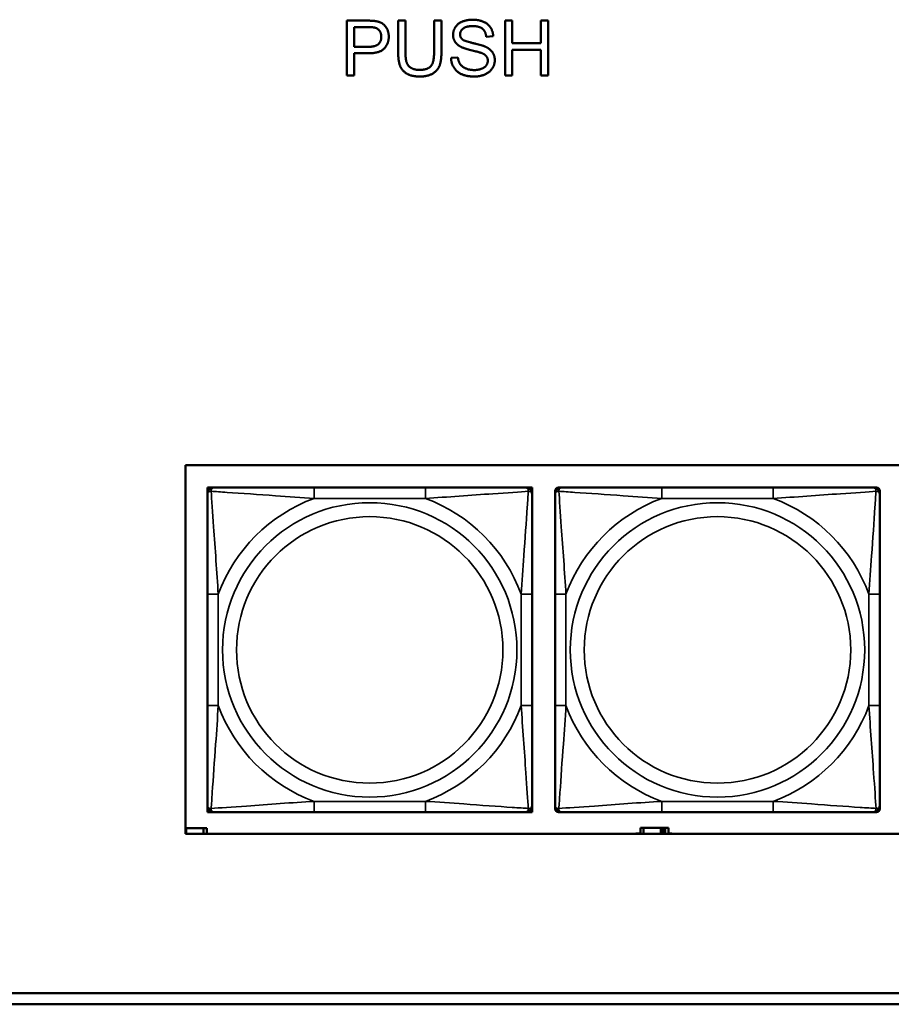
# Model space of a CAD drawing. Header units: inches. Extents: x 1.4 to 53.9, y 1.3 to 58.
# Tile 180 of 227: x 33.6 to 35.2, y 47.5 to 49.3. Entities that reach past the tile are written whole.
import ezdxf

# ---------------------------------------------------------------- set-up
doc = ezdxf.new("R2010")
doc.units = ezdxf.units.IN
doc.header["$MEASUREMENT"] = 0
doc.layers.add('Visible (ANSI)', color=7, linetype='Continuous', lineweight=50)
doc.layers.add('Visible Narrow (ANSI)', color=7, linetype='Continuous', lineweight=35)

msp = doc.modelspace()

# ---------------------------------------------------------------- linework, layer by layer
at = {"layer": 'Visible (ANSI)'}
for p, q in [((34.2449, 49.3155), (34.2826, 49.3155)), ((34.2449, 49.2155), (34.2449, 49.3155)), ((34.3383, 49.2577), (34.3383, 49.3155)), ((34.3383, 49.3155), (34.3516, 49.3155)), ((34.3516, 49.3155), (34.3516, 49.2578)), ((34.4037, 49.2578), (34.4037, 49.3155)), ((34.4037, 49.3155), (34.417, 49.3155)), ((34.417, 49.3155), (34.417, 49.2577)), ((34.5327, 49.3155), (34.546, 49.3155)), ((34.5327, 49.2155), (34.5327, 49.3155)), ((34.546, 49.3155), (34.546, 49.2744)), ((34.5978, 49.2744), (34.5978, 49.3155)), ((34.5978, 49.3155), (34.6111, 49.3155)), ((34.6111, 49.3155), (34.6111, 49.2155)), ((34.2581, 49.2679), (34.2581, 49.3037)), ((34.2581, 49.3037), (34.2837, 49.3037)), ((34.5112, 49.2873), (34.4985, 49.2863)), ((34.546, 49.2744), (34.5978, 49.2744)), ((34.284, 49.2679), (34.2581, 49.2679)), ((34.2838, 49.2561), (34.2581, 49.2561)), ((34.2581, 49.2561), (34.2581, 49.2155)), ((34.5978, 49.2626), (34.546, 49.2626)), ((34.546, 49.2626), (34.546, 49.2155)), ((34.5978, 49.2155), (34.5978, 49.2626)), ((34.4345, 49.2476), (34.447, 49.2487)), ((34.2581, 49.2155), (34.2449, 49.2155)), ((34.546, 49.2155), (34.5327, 49.2155)), ((34.6111, 49.2155), (34.5978, 49.2155)), ((33.9512, 47.8365), (33.9512, 48.507)), ((33.9512, 48.507), (36.5227, 48.507)), ((33.9913, 48.4661), (33.9972, 48.4661)), ((33.9913, 48.4602), (33.9913, 48.4661)), ((33.9913, 48.4543), (33.9913, 48.4602)), ((33.9972, 48.4661), (34.0031, 48.4661)), ((34.3878, 48.4661), (34.1855, 48.4661)), ((34.5701, 48.4661), (34.576, 48.4661)), ((34.576, 48.4661), (34.5819, 48.4661)), ((34.5819, 48.4661), (34.5819, 48.4602)), ((34.5819, 48.4602), (34.5819, 48.4543)), ((34.6239, 48.4543), (34.6239, 48.4602)), ((34.6298, 48.4661), (34.6357, 48.4661)), ((35.0203, 48.4661), (34.818, 48.4661)), ((35.2026, 48.4661), (35.2085, 48.4661)), ((35.2144, 48.4602), (35.2144, 48.4543)), ((33.9913, 48.272), (33.9913, 48.0697)), ((34.5819, 48.0697), (34.5819, 48.272)), ((34.6239, 48.272), (34.6239, 48.0697)), ((35.2144, 48.0697), (35.2144, 48.272)), ((33.9913, 47.8815), (33.9913, 47.8874)), ((33.9913, 47.8756), (33.9913, 47.8815)), ((34.5819, 47.8874), (34.5819, 47.8815)), ((34.5819, 47.8815), (34.5819, 47.8756)), ((34.6239, 47.8815), (34.6239, 47.8874)), ((35.2144, 47.8874), (35.2144, 47.8815)), ((33.9972, 47.8756), (33.9913, 47.8756)), ((34.0031, 47.8756), (33.9972, 47.8756)), ((34.1855, 47.8756), (34.3878, 47.8756)), ((34.576, 47.8756), (34.5701, 47.8756)), ((34.5819, 47.8756), (34.576, 47.8756)), ((34.6357, 47.8756), (34.6298, 47.8756)), ((34.818, 47.8756), (35.0203, 47.8756)), ((35.2085, 47.8756), (35.2026, 47.8756)), ((33.9512, 47.8464), (33.9528, 47.8464)), ((33.9528, 47.8464), (33.9528, 47.8365)), ((33.9528, 47.8464), (33.9841, 47.8464)), ((33.9841, 47.8464), (33.9841, 47.8365)), ((33.99, 47.8464), (33.9841, 47.8464)), ((33.99, 47.8365), (33.99, 47.8464)), ((34.7848, 47.8474), (34.779, 47.8474)), ((34.779, 47.8474), (34.779, 47.8365)), ((34.7848, 47.8474), (34.8161, 47.8474)), ((34.7848, 47.8365), (34.7848, 47.8474)), ((34.8161, 47.8365), (34.8161, 47.8474)), ((34.8161, 47.8474), (34.8202, 47.8474)), ((34.8202, 47.8474), (34.8202, 47.8365)), ((34.8202, 47.8474), (34.8241, 47.8474)), ((34.83, 47.8474), (34.8241, 47.8474)), ((34.8241, 47.8474), (34.8241, 47.8365)), ((34.83, 47.8365), (34.83, 47.8474)), ((36.5227, 47.8365), (33.9512, 47.8365)), ((34.7709, 47.8365), (34.7709, 47.8369)), ((34.7709, 47.8369), (34.779, 47.8369)), ((34.83, 47.8369), (34.8364, 47.8369)), ((34.8364, 47.8369), (34.8364, 47.8365)), ((29.0757, 47.5461), (36.5227, 47.5461)), ((36.5227, 47.5261), (29.0757, 47.5261))]:
    msp.add_line(p, q, dxfattribs=at)
for centre, radius, start, end in [((33.9972, 48.4602), 0.00591, 90, 180), ((34.0031, 48.4543), 0.0118, 90, 180), ((34.5701, 48.4543), 0.0118, 0, 90), ((34.576, 48.4602), 0.00591, 0, 90), ((34.6298, 48.4602), 0.00591, 90, 180), ((34.6357, 48.4543), 0.0118, 90, 180), ((35.2026, 48.4543), 0.0118, 0, 90), ((35.2085, 48.4602), 0.00591, 0, 90), ((34.0031, 47.8874), 0.0118, 180, 270), ((33.9972, 47.8815), 0.00591, 180, 270), ((34.5701, 47.8874), 0.0118, 270, 0), ((34.576, 47.8815), 0.00591, 270, 0), ((34.6357, 47.8874), 0.0118, 180, 270), ((34.6298, 47.8815), 0.00591, 180, 270), ((35.2026, 47.8874), 0.0118, 270, 0), ((35.2085, 47.8815), 0.00591, 270, 0)]:
    msp.add_arc(centre, radius, start, end, dxfattribs=at)
for points in [[(34.2826, 49.3155), (34.2926, 49.3155), (34.2978, 49.3145)], [(34.2978, 49.3145), (34.3052, 49.3133), (34.3151, 49.3064), (34.3212, 49.294), (34.3212, 49.2865)], [(34.4382, 49.2896), (34.4382, 49.2972), (34.4468, 49.3104), (34.4634, 49.3172), (34.4735, 49.3172)], [(34.4735, 49.3172), (34.4846, 49.3172), (34.5016, 49.3101), (34.5109, 49.2961), (34.5112, 49.2873)], [(34.2837, 49.3037), (34.2927, 49.3037), (34.2961, 49.3027)], [(34.2961, 49.3027), (34.3013, 49.3014), (34.3076, 49.2924), (34.3076, 49.2861)], [(34.474, 49.3056), (34.462, 49.3056), (34.451, 49.2967), (34.451, 49.2905)], [(34.4985, 49.2863), (34.4975, 49.2959), (34.4856, 49.3056), (34.474, 49.3056)], [(34.3212, 49.2865), (34.3212, 49.2738), (34.305, 49.2561), (34.2838, 49.2561)], [(34.3076, 49.2861), (34.3076, 49.2774), (34.2968, 49.2679), (34.284, 49.2679)], [(34.4524, 49.2679), (34.4452, 49.2716), (34.4382, 49.2828), (34.4382, 49.2896)], [(34.451, 49.2905), (34.451, 49.2851), (34.4548, 49.2816)], [(34.4548, 49.2816), (34.4587, 49.2782), (34.4911, 49.2709), (34.4971, 49.2681)], [(34.3779, 49.2138), (34.3638, 49.2138), (34.3459, 49.2235), (34.3383, 49.2418), (34.3383, 49.2577)], [(34.3516, 49.2578), (34.3516, 49.2448), (34.3564, 49.2325), (34.3682, 49.2258), (34.3767, 49.2258)], [(34.3767, 49.2258), (34.3913, 49.2258), (34.4037, 49.239), (34.4037, 49.2578)], [(34.417, 49.2577), (34.417, 49.2426), (34.4102, 49.2249), (34.3923, 49.2138), (34.3779, 49.2138)], [(34.4897, 49.2567), (34.4856, 49.2583), (34.458, 49.2649), (34.4524, 49.2679)], [(34.5014, 49.2426), (34.5014, 49.2473), (34.496, 49.2543), (34.4897, 49.2567)], [(34.4971, 49.2681), (34.5058, 49.2641), (34.5141, 49.2517), (34.5141, 49.2437)], [(34.4772, 49.2138), (34.4635, 49.2138), (34.4452, 49.2217), (34.4348, 49.2376), (34.4345, 49.2476)], [(34.447, 49.2487), (34.4479, 49.2412), (34.4544, 49.2315), (34.468, 49.2256), (34.4766, 49.2256)], [(34.4766, 49.2256), (34.4841, 49.2256), (34.4958, 49.2301), (34.5014, 49.238), (34.5014, 49.2426)], [(34.5141, 49.2437), (34.5141, 49.2357), (34.505, 49.2216), (34.4878, 49.2138), (34.4772, 49.2138)]]:
    msp.add_open_spline(points, degree=2, dxfattribs=at)
for points, knots in [([(33.9913, 48.4543), (33.9913, 48.4486), (33.9913, 48.4361), (33.9913, 48.4209), (33.9913, 48.3974), (33.9913, 48.3683), (33.9913, 48.3392), (33.9913, 48.3171), (33.9913, 48.2944), (33.9913, 48.272)], [-0.7968224, -0.7968224, -0.7968224, -0.7968224, -0.6514613, -0.6514613, -0.6514613, -0.427691, -0.427691, -0.427691, -0.2569517, -0.2569517, -0.2569517, -0.2569517]), ([(34.1855, 48.4661), (34.1618, 48.4661), (34.1378, 48.4661), (34.1145, 48.4661), (34.0838, 48.4661), (34.0529, 48.4661), (34.0296, 48.4661), (34.0176, 48.4661), (34.008, 48.4661), (34.0031, 48.4661)], [0.2569537, 0.2569537, 0.2569537, 0.2569537, 0.4371919, 0.4371919, 0.4371919, 0.6739428, 0.6739428, 0.6739428, 0.7963818, 0.7963818, 0.7963818, 0.7963818]), ([(34.5701, 48.4661), (34.5643, 48.4661), (34.5519, 48.4661), (34.5366, 48.4661), (34.5132, 48.4661), (34.4841, 48.4661), (34.455, 48.4661), (34.4328, 48.4661), (34.4102, 48.4661), (34.3878, 48.4661)], [-0.7968224, -0.7968224, -0.7968224, -0.7968224, -0.6514613, -0.6514613, -0.6514613, -0.427691, -0.427691, -0.427691, -0.2569517, -0.2569517, -0.2569517, -0.2569517]), ([(34.5819, 48.272), (34.5819, 48.2956), (34.5819, 48.3196), (34.5819, 48.343), (34.5819, 48.3737), (34.5819, 48.4046), (34.5819, 48.4278), (34.5819, 48.4398), (34.5819, 48.4494), (34.5819, 48.4543)], [0.2569537, 0.2569537, 0.2569537, 0.2569537, 0.4371919, 0.4371919, 0.4371919, 0.6739428, 0.6739428, 0.6739428, 0.7963818, 0.7963818, 0.7963818, 0.7963818]), ([(34.6239, 48.4543), (34.6239, 48.4486), (34.6239, 48.4361), (34.6239, 48.4209), (34.6239, 48.3974), (34.6239, 48.3683), (34.6239, 48.3392), (34.6239, 48.3171), (34.6239, 48.2944), (34.6239, 48.272)], [-0.7968224, -0.7968224, -0.7968224, -0.7968224, -0.6514613, -0.6514613, -0.6514613, -0.427691, -0.427691, -0.427691, -0.2569517, -0.2569517, -0.2569517, -0.2569517]), ([(34.818, 48.4661), (34.7944, 48.4661), (34.7704, 48.4661), (34.747, 48.4661), (34.7163, 48.4661), (34.6855, 48.4661), (34.6622, 48.4661), (34.6502, 48.4661), (34.6406, 48.4661), (34.6357, 48.4661)], [0.2569537, 0.2569537, 0.2569537, 0.2569537, 0.4371919, 0.4371919, 0.4371919, 0.6739428, 0.6739428, 0.6739428, 0.7963818, 0.7963818, 0.7963818, 0.7963818]), ([(35.2026, 48.4661), (35.1969, 48.4661), (35.1844, 48.4661), (35.1692, 48.4661), (35.1458, 48.4661), (35.1166, 48.4661), (35.0876, 48.4661), (35.0654, 48.4661), (35.0427, 48.4661), (35.0203, 48.4661)], [-0.7968224, -0.7968224, -0.7968224, -0.7968224, -0.6514613, -0.6514613, -0.6514613, -0.427691, -0.427691, -0.427691, -0.2569517, -0.2569517, -0.2569517, -0.2569517]), ([(35.2144, 48.272), (35.2144, 48.2956), (35.2144, 48.3196), (35.2144, 48.343), (35.2144, 48.3737), (35.2144, 48.4046), (35.2144, 48.4278), (35.2144, 48.4398), (35.2144, 48.4494), (35.2144, 48.4543)], [0.2569537, 0.2569537, 0.2569537, 0.2569537, 0.4371919, 0.4371919, 0.4371919, 0.6739428, 0.6739428, 0.6739428, 0.7963818, 0.7963818, 0.7963818, 0.7963818]), ([(33.9913, 48.0697), (33.9913, 48.046), (33.9913, 48.022), (33.9913, 47.9987), (33.9913, 47.968), (33.9913, 47.9371), (33.9913, 47.9139), (33.9913, 47.9019), (33.9913, 47.8922), (33.9913, 47.8874)], [0.2569537, 0.2569537, 0.2569537, 0.2569537, 0.4371919, 0.4371919, 0.4371919, 0.6739428, 0.6739428, 0.6739428, 0.7963818, 0.7963818, 0.7963818, 0.7963818]), ([(34.5819, 47.8874), (34.5819, 47.8931), (34.5819, 47.9056), (34.5819, 47.9208), (34.5819, 47.9442), (34.5819, 47.9734), (34.5819, 48.0024), (34.5819, 48.0246), (34.5819, 48.0473), (34.5819, 48.0697)], [-0.7968224, -0.7968224, -0.7968224, -0.7968224, -0.6514613, -0.6514613, -0.6514613, -0.427691, -0.427691, -0.427691, -0.2569517, -0.2569517, -0.2569517, -0.2569517]), ([(34.6239, 48.0697), (34.6239, 48.046), (34.6239, 48.022), (34.6239, 47.9987), (34.6239, 47.968), (34.6239, 47.9371), (34.6239, 47.9139), (34.6239, 47.9019), (34.6239, 47.8922), (34.6239, 47.8874)], [0.2569537, 0.2569537, 0.2569537, 0.2569537, 0.4371919, 0.4371919, 0.4371919, 0.6739428, 0.6739428, 0.6739428, 0.7963818, 0.7963818, 0.7963818, 0.7963818]), ([(35.2144, 47.8874), (35.2144, 47.8931), (35.2144, 47.9056), (35.2144, 47.9208), (35.2144, 47.9442), (35.2144, 47.9734), (35.2144, 48.0024), (35.2144, 48.0246), (35.2144, 48.0473), (35.2144, 48.0697)], [-0.7968224, -0.7968224, -0.7968224, -0.7968224, -0.6514613, -0.6514613, -0.6514613, -0.427691, -0.427691, -0.427691, -0.2569517, -0.2569517, -0.2569517, -0.2569517]), ([(34.0031, 47.8756), (34.0089, 47.8756), (34.0214, 47.8756), (34.0366, 47.8756), (34.06, 47.8756), (34.0891, 47.8756), (34.1182, 47.8756), (34.1404, 47.8756), (34.1631, 47.8756), (34.1855, 47.8756)], [-0.7968224, -0.7968224, -0.7968224, -0.7968224, -0.6514613, -0.6514613, -0.6514613, -0.427691, -0.427691, -0.427691, -0.2569517, -0.2569517, -0.2569517, -0.2569517]), ([(34.3878, 47.8756), (34.4114, 47.8756), (34.4354, 47.8756), (34.4588, 47.8756), (34.4895, 47.8756), (34.5203, 47.8756), (34.5436, 47.8756), (34.5556, 47.8756), (34.5652, 47.8756), (34.5701, 47.8756)], [0.2569537, 0.2569537, 0.2569537, 0.2569537, 0.4371919, 0.4371919, 0.4371919, 0.6739428, 0.6739428, 0.6739428, 0.7963818, 0.7963818, 0.7963818, 0.7963818]), ([(34.6357, 47.8756), (34.6414, 47.8756), (34.6539, 47.8756), (34.6691, 47.8756), (34.6926, 47.8756), (34.7217, 47.8756), (34.7508, 47.8756), (34.773, 47.8756), (34.7956, 47.8756), (34.818, 47.8756)], [-0.7968224, -0.7968224, -0.7968224, -0.7968224, -0.6514613, -0.6514613, -0.6514613, -0.427691, -0.427691, -0.427691, -0.2569517, -0.2569517, -0.2569517, -0.2569517]), ([(35.0203, 47.8756), (35.044, 47.8756), (35.068, 47.8756), (35.0913, 47.8756), (35.122, 47.8756), (35.1529, 47.8756), (35.1761, 47.8756), (35.1882, 47.8756), (35.1978, 47.8756), (35.2026, 47.8756)], [0.2569537, 0.2569537, 0.2569537, 0.2569537, 0.4371919, 0.4371919, 0.4371919, 0.6739428, 0.6739428, 0.6739428, 0.7963818, 0.7963818, 0.7963818, 0.7963818])]:
    msp.add_open_spline(points, degree=3, knots=knots, dxfattribs=at)
at = {"layer": 'Visible Narrow (ANSI)'}
for p, q in [((34.1855, 48.4661), (34.1855, 48.4464)), ((34.3878, 48.4661), (34.3878, 48.4464)), ((34.818, 48.4661), (34.818, 48.4464)), ((35.0203, 48.4661), (35.0203, 48.4464)), ((34.1855, 48.4464), (34.3878, 48.4464)), ((34.818, 48.4464), (35.0203, 48.4464)), ((33.9913, 48.272), (34.011, 48.272)), ((34.011, 48.0697), (34.011, 48.272)), ((34.5622, 48.272), (34.5622, 48.0697)), ((34.5819, 48.272), (34.5622, 48.272)), ((34.6239, 48.272), (34.6436, 48.272)), ((34.6436, 48.0697), (34.6436, 48.272)), ((35.1948, 48.272), (35.1948, 48.0697)), ((35.2144, 48.272), (35.1948, 48.272)), ((33.9913, 48.0697), (34.011, 48.0697)), ((34.5819, 48.0697), (34.5622, 48.0697)), ((34.6239, 48.0697), (34.6436, 48.0697)), ((35.2144, 48.0697), (35.1948, 48.0697)), ((34.3878, 47.8953), (34.1855, 47.8953)), ((34.1855, 47.8756), (34.1855, 47.8953)), ((34.3878, 47.8756), (34.3878, 47.8953)), ((35.0203, 47.8953), (34.818, 47.8953)), ((34.818, 47.8756), (34.818, 47.8953)), ((35.0203, 47.8756), (35.0203, 47.8953))]:
    msp.add_line(p, q, dxfattribs=at)
for centre, radius in [((34.2866, 48.1708), 0.2678), ((34.9192, 48.1708), 0.2678), ((34.2866, 48.1708), 0.2424), ((34.9192, 48.1708), 0.2424)]:
    msp.add_circle(centre, radius, dxfattribs=at)
for centre, start, end in [((34.2866, 48.1708), 110.1547, 159.8453), ((34.2866, 48.1708), 20.1547, 69.8453), ((34.9192, 48.1708), 110.1547, 159.8453), ((34.9192, 48.1708), 20.1547, 69.8453), ((34.2866, 48.1708), 200.1547, 249.8453), ((34.2866, 48.1708), 290.1547, 339.8453), ((34.9192, 48.1708), 200.1547, 249.8453), ((34.9192, 48.1708), 290.1547, 339.8453)]:
    msp.add_arc(centre, 0.2936, start, end, dxfattribs=at)
for points, knots in [([(33.9913, 48.4543), (33.9913, 48.4548), (33.9914, 48.4553), (33.9917, 48.4562), (33.9918, 48.4566), (33.9922, 48.4572), (33.9924, 48.4574), (33.9927, 48.4577), (33.9928, 48.4578), (33.9932, 48.4582), (33.9936, 48.4584), (33.9945, 48.4588), (33.9951, 48.459), (33.9966, 48.4592), (33.9973, 48.4593), (33.9982, 48.4593)], [-0.0532704, -0.0532704, -0.0532704, -0.0532704, -0.04377373, -0.04377373, -0.03521335, -0.03521335, -0.02986312, -0.02986312, -0.02651922, -0.02651922, -0.01983142, -0.01983142, -0.00913095, -0.00913095, 0.00023197, 0.00023197, 0.00023197, 0.00023197]), ([(33.9982, 48.4593), (33.9982, 48.4601), (33.9982, 48.4609), (33.9985, 48.4623), (33.9987, 48.463), (33.9991, 48.4639), (33.9993, 48.4642), (33.9996, 48.4646), (33.9997, 48.4648), (34.0001, 48.4651), (34.0003, 48.4652), (34.0008, 48.4656), (34.0012, 48.4658), (34.0021, 48.4661), (34.0026, 48.4661), (34.0031, 48.4661)], [-0.00023197, -0.00023197, -0.00023197, -0.00023197, 0.00913095, 0.00913095, 0.01983142, 0.01983142, 0.02651922, 0.02651922, 0.02986312, 0.02986312, 0.03521335, 0.03521335, 0.04377373, 0.04377373, 0.0532704, 0.0532704, 0.0532704, 0.0532704]), ([(33.9982, 48.4593), (34.0058, 48.4588), (34.0159, 48.4581), (34.0529, 48.4556), (34.0846, 48.4534), (34.1389, 48.4495), (34.1621, 48.4478), (34.1855, 48.4464)], [-0.7478145, -0.7478145, -0.7478145, -0.7478145, -0.6493253, -0.6493253, -0.427691, -0.427691, -0.2569537, -0.2569537, -0.2569537, -0.2569537]), ([(34.011, 48.272), (34.0086, 48.3125), (34.0053, 48.3548), (34.0007, 48.4205), (33.9991, 48.4449), (33.9982, 48.4593)], [0.2569517, 0.2569517, 0.2569517, 0.2569517, 0.5559983, 0.5559983, 0.7482818, 0.7482818, 0.7482818, 0.7482818]), ([(34.3878, 48.4464), (34.4282, 48.4488), (34.4706, 48.4521), (34.5363, 48.4567), (34.5607, 48.4583), (34.575, 48.4593)], [0.2569517, 0.2569517, 0.2569517, 0.2569517, 0.5559983, 0.5559983, 0.7482818, 0.7482818, 0.7482818, 0.7482818]), ([(34.575, 48.4593), (34.5745, 48.4516), (34.5739, 48.4416), (34.5714, 48.4046), (34.5691, 48.3728), (34.5652, 48.3186), (34.5636, 48.2954), (34.5622, 48.272)], [-0.7478145, -0.7478145, -0.7478145, -0.7478145, -0.6493253, -0.6493253, -0.427691, -0.427691, -0.2569537, -0.2569537, -0.2569537, -0.2569537]), ([(34.5701, 48.4661), (34.5706, 48.4661), (34.5711, 48.4661), (34.572, 48.4658), (34.5724, 48.4656), (34.573, 48.4652), (34.5732, 48.4651), (34.5735, 48.4648), (34.5736, 48.4646), (34.5739, 48.4642), (34.5741, 48.4639), (34.5746, 48.463), (34.5748, 48.4623), (34.575, 48.4609), (34.5751, 48.4601), (34.575, 48.4593)], [-0.0532704, -0.0532704, -0.0532704, -0.0532704, -0.04377373, -0.04377373, -0.03521335, -0.03521335, -0.02986312, -0.02986312, -0.02651922, -0.02651922, -0.01983142, -0.01983142, -0.00913095, -0.00913095, 0.00023197, 0.00023197, 0.00023197, 0.00023197]), ([(34.575, 48.4593), (34.5759, 48.4593), (34.5766, 48.4592), (34.5781, 48.459), (34.5787, 48.4588), (34.5797, 48.4584), (34.58, 48.4582), (34.5804, 48.4578), (34.5805, 48.4577), (34.5808, 48.4574), (34.581, 48.4572), (34.5814, 48.4566), (34.5816, 48.4562), (34.5818, 48.4553), (34.5819, 48.4548), (34.5819, 48.4543)], [-0.00023197, -0.00023197, -0.00023197, -0.00023197, 0.00913095, 0.00913095, 0.01983142, 0.01983142, 0.02651922, 0.02651922, 0.02986312, 0.02986312, 0.03521335, 0.03521335, 0.04377373, 0.04377373, 0.0532704, 0.0532704, 0.0532704, 0.0532704]), ([(34.6239, 48.4543), (34.6239, 48.4548), (34.624, 48.4553), (34.6242, 48.4562), (34.6244, 48.4566), (34.6248, 48.4572), (34.6249, 48.4574), (34.6253, 48.4577), (34.6254, 48.4578), (34.6258, 48.4582), (34.6261, 48.4584), (34.627, 48.4588), (34.6277, 48.459), (34.6291, 48.4592), (34.6299, 48.4593), (34.6307, 48.4593)], [-0.0532704, -0.0532704, -0.0532704, -0.0532704, -0.04377373, -0.04377373, -0.03521335, -0.03521335, -0.02986312, -0.02986312, -0.02651922, -0.02651922, -0.01983142, -0.01983142, -0.00913095, -0.00913095, 0.00023197, 0.00023197, 0.00023197, 0.00023197]), ([(34.6307, 48.4593), (34.6307, 48.4601), (34.6308, 48.4609), (34.631, 48.4623), (34.6312, 48.463), (34.6316, 48.4639), (34.6318, 48.4642), (34.6322, 48.4646), (34.6323, 48.4648), (34.6326, 48.4651), (34.6328, 48.4652), (34.6334, 48.4656), (34.6338, 48.4658), (34.6347, 48.4661), (34.6352, 48.4661), (34.6357, 48.4661)], [-0.00023197, -0.00023197, -0.00023197, -0.00023197, 0.00913095, 0.00913095, 0.01983142, 0.01983142, 0.02651922, 0.02651922, 0.02986312, 0.02986312, 0.03521335, 0.03521335, 0.04377373, 0.04377373, 0.0532704, 0.0532704, 0.0532704, 0.0532704]), ([(34.6307, 48.4593), (34.6384, 48.4588), (34.6484, 48.4581), (34.6854, 48.4556), (34.7172, 48.4534), (34.7714, 48.4495), (34.7946, 48.4478), (34.818, 48.4464)], [-0.7478145, -0.7478145, -0.7478145, -0.7478145, -0.6493253, -0.6493253, -0.427691, -0.427691, -0.2569537, -0.2569537, -0.2569537, -0.2569537]), ([(34.6436, 48.272), (34.6412, 48.3125), (34.6379, 48.3548), (34.6333, 48.4205), (34.6317, 48.4449), (34.6307, 48.4593)], [0.2569517, 0.2569517, 0.2569517, 0.2569517, 0.5559983, 0.5559983, 0.7482818, 0.7482818, 0.7482818, 0.7482818]), ([(35.0203, 48.4464), (35.0608, 48.4488), (35.1032, 48.4521), (35.1688, 48.4567), (35.1932, 48.4583), (35.2076, 48.4593)], [0.2569517, 0.2569517, 0.2569517, 0.2569517, 0.5559983, 0.5559983, 0.7482818, 0.7482818, 0.7482818, 0.7482818]), ([(35.2076, 48.4593), (35.2071, 48.4516), (35.2064, 48.4416), (35.204, 48.4046), (35.2017, 48.3728), (35.1978, 48.3186), (35.1962, 48.2954), (35.1948, 48.272)], [-0.7478145, -0.7478145, -0.7478145, -0.7478145, -0.6493253, -0.6493253, -0.427691, -0.427691, -0.2569537, -0.2569537, -0.2569537, -0.2569537]), ([(35.2026, 48.4661), (35.2032, 48.4661), (35.2037, 48.4661), (35.2045, 48.4658), (35.2049, 48.4656), (35.2055, 48.4652), (35.2057, 48.4651), (35.206, 48.4648), (35.2062, 48.4646), (35.2065, 48.4642), (35.2067, 48.4639), (35.2071, 48.463), (35.2073, 48.4623), (35.2076, 48.4609), (35.2076, 48.4601), (35.2076, 48.4593)], [-0.0532704, -0.0532704, -0.0532704, -0.0532704, -0.04377373, -0.04377373, -0.03521335, -0.03521335, -0.02986312, -0.02986312, -0.02651922, -0.02651922, -0.01983142, -0.01983142, -0.00913095, -0.00913095, 0.00023197, 0.00023197, 0.00023197, 0.00023197]), ([(35.2076, 48.4593), (35.2084, 48.4593), (35.2092, 48.4592), (35.2106, 48.459), (35.2113, 48.4588), (35.2122, 48.4584), (35.2125, 48.4582), (35.2129, 48.4578), (35.2131, 48.4577), (35.2134, 48.4574), (35.2136, 48.4572), (35.2139, 48.4566), (35.2141, 48.4562), (35.2144, 48.4553), (35.2144, 48.4548), (35.2144, 48.4543)], [-0.00023197, -0.00023197, -0.00023197, -0.00023197, 0.00913095, 0.00913095, 0.01983142, 0.01983142, 0.02651922, 0.02651922, 0.02986312, 0.02986312, 0.03521335, 0.03521335, 0.04377373, 0.04377373, 0.0532704, 0.0532704, 0.0532704, 0.0532704]), ([(33.9982, 47.8824), (33.9987, 47.8901), (33.9993, 47.9001), (34.0018, 47.9371), (34.0041, 47.9688), (34.008, 48.0231), (34.0096, 48.0463), (34.011, 48.0697)], [-0.7478145, -0.7478145, -0.7478145, -0.7478145, -0.6493253, -0.6493253, -0.427691, -0.427691, -0.2569537, -0.2569537, -0.2569537, -0.2569537]), ([(34.5622, 48.0697), (34.5646, 48.0292), (34.5679, 47.9868), (34.5725, 47.9212), (34.5741, 47.8968), (34.575, 47.8824)], [0.2569517, 0.2569517, 0.2569517, 0.2569517, 0.5559983, 0.5559983, 0.7482818, 0.7482818, 0.7482818, 0.7482818]), ([(34.6307, 47.8824), (34.6312, 47.8901), (34.6319, 47.9001), (34.6344, 47.9371), (34.6366, 47.9688), (34.6405, 48.0231), (34.6422, 48.0463), (34.6436, 48.0697)], [-0.7478145, -0.7478145, -0.7478145, -0.7478145, -0.6493253, -0.6493253, -0.427691, -0.427691, -0.2569537, -0.2569537, -0.2569537, -0.2569537]), ([(35.1948, 48.0697), (35.1971, 48.0292), (35.2004, 47.9868), (35.2051, 47.9212), (35.2067, 47.8968), (35.2076, 47.8824)], [0.2569517, 0.2569517, 0.2569517, 0.2569517, 0.5559983, 0.5559983, 0.7482818, 0.7482818, 0.7482818, 0.7482818]), ([(34.1855, 47.8953), (34.145, 47.8929), (34.1026, 47.8896), (34.037, 47.8849), (34.0125, 47.8833), (33.9982, 47.8824)], [0.2569517, 0.2569517, 0.2569517, 0.2569517, 0.5559983, 0.5559983, 0.7482818, 0.7482818, 0.7482818, 0.7482818]), ([(34.575, 47.8824), (34.5674, 47.8829), (34.5574, 47.8836), (34.5203, 47.886), (34.4886, 47.8883), (34.4344, 47.8922), (34.4111, 47.8938), (34.3878, 47.8953)], [-0.7478145, -0.7478145, -0.7478145, -0.7478145, -0.6493253, -0.6493253, -0.427691, -0.427691, -0.2569537, -0.2569537, -0.2569537, -0.2569537]), ([(34.818, 47.8953), (34.7775, 47.8929), (34.7352, 47.8896), (34.6695, 47.8849), (34.6451, 47.8833), (34.6307, 47.8824)], [0.2569517, 0.2569517, 0.2569517, 0.2569517, 0.5559983, 0.5559983, 0.7482818, 0.7482818, 0.7482818, 0.7482818]), ([(35.2076, 47.8824), (35.1999, 47.8829), (35.1899, 47.8836), (35.1529, 47.886), (35.1212, 47.8883), (35.0669, 47.8922), (35.0437, 47.8938), (35.0203, 47.8953)], [-0.7478145, -0.7478145, -0.7478145, -0.7478145, -0.6493253, -0.6493253, -0.427691, -0.427691, -0.2569537, -0.2569537, -0.2569537, -0.2569537]), ([(33.9982, 47.8824), (33.9973, 47.8824), (33.9966, 47.8824), (33.9951, 47.8827), (33.9945, 47.8829), (33.9936, 47.8833), (33.9932, 47.8835), (33.9928, 47.8838), (33.9927, 47.884), (33.9924, 47.8843), (33.9922, 47.8845), (33.9918, 47.8851), (33.9917, 47.8855), (33.9914, 47.8863), (33.9913, 47.8868), (33.9913, 47.8874)], [-0.00023197, -0.00023197, -0.00023197, -0.00023197, 0.00913095, 0.00913095, 0.01983142, 0.01983142, 0.02651922, 0.02651922, 0.02986312, 0.02986312, 0.03521335, 0.03521335, 0.04377373, 0.04377373, 0.0532704, 0.0532704, 0.0532704, 0.0532704]), ([(34.0031, 47.8756), (34.0026, 47.8756), (34.0021, 47.8756), (34.0012, 47.8759), (34.0008, 47.8761), (34.0003, 47.8764), (34.0001, 47.8766), (33.9997, 47.8769), (33.9996, 47.8771), (33.9993, 47.8775), (33.9991, 47.8778), (33.9987, 47.8787), (33.9985, 47.8794), (33.9982, 47.8808), (33.9982, 47.8816), (33.9982, 47.8824)], [-0.0532704, -0.0532704, -0.0532704, -0.0532704, -0.04377373, -0.04377373, -0.03521335, -0.03521335, -0.02986312, -0.02986312, -0.02651922, -0.02651922, -0.01983142, -0.01983142, -0.00913095, -0.00913095, 0.00023197, 0.00023197, 0.00023197, 0.00023197]), ([(34.575, 47.8824), (34.5751, 47.8816), (34.575, 47.8808), (34.5748, 47.8794), (34.5746, 47.8787), (34.5741, 47.8778), (34.5739, 47.8775), (34.5736, 47.8771), (34.5735, 47.8769), (34.5732, 47.8766), (34.573, 47.8764), (34.5724, 47.8761), (34.572, 47.8759), (34.5711, 47.8756), (34.5706, 47.8756), (34.5701, 47.8756)], [-0.00023197, -0.00023197, -0.00023197, -0.00023197, 0.00913095, 0.00913095, 0.01983142, 0.01983142, 0.02651922, 0.02651922, 0.02986312, 0.02986312, 0.03521335, 0.03521335, 0.04377373, 0.04377373, 0.0532704, 0.0532704, 0.0532704, 0.0532704]), ([(34.5819, 47.8874), (34.5819, 47.8868), (34.5818, 47.8863), (34.5816, 47.8855), (34.5814, 47.8851), (34.581, 47.8845), (34.5808, 47.8843), (34.5805, 47.884), (34.5804, 47.8838), (34.58, 47.8835), (34.5797, 47.8833), (34.5787, 47.8829), (34.5781, 47.8827), (34.5766, 47.8824), (34.5759, 47.8824), (34.575, 47.8824)], [-0.0532704, -0.0532704, -0.0532704, -0.0532704, -0.04377373, -0.04377373, -0.03521335, -0.03521335, -0.02986312, -0.02986312, -0.02651922, -0.02651922, -0.01983142, -0.01983142, -0.00913095, -0.00913095, 0.00023197, 0.00023197, 0.00023197, 0.00023197]), ([(34.6307, 47.8824), (34.6299, 47.8824), (34.6291, 47.8824), (34.6277, 47.8827), (34.627, 47.8829), (34.6261, 47.8833), (34.6258, 47.8835), (34.6254, 47.8838), (34.6253, 47.884), (34.6249, 47.8843), (34.6248, 47.8845), (34.6244, 47.8851), (34.6242, 47.8855), (34.624, 47.8863), (34.6239, 47.8868), (34.6239, 47.8874)], [-0.00023197, -0.00023197, -0.00023197, -0.00023197, 0.00913095, 0.00913095, 0.01983142, 0.01983142, 0.02651922, 0.02651922, 0.02986312, 0.02986312, 0.03521335, 0.03521335, 0.04377373, 0.04377373, 0.0532704, 0.0532704, 0.0532704, 0.0532704]), ([(34.6357, 47.8756), (34.6352, 47.8756), (34.6347, 47.8756), (34.6338, 47.8759), (34.6334, 47.8761), (34.6328, 47.8764), (34.6326, 47.8766), (34.6323, 47.8769), (34.6322, 47.8771), (34.6318, 47.8775), (34.6316, 47.8778), (34.6312, 47.8787), (34.631, 47.8794), (34.6308, 47.8808), (34.6307, 47.8816), (34.6307, 47.8824)], [-0.0532704, -0.0532704, -0.0532704, -0.0532704, -0.04377373, -0.04377373, -0.03521335, -0.03521335, -0.02986312, -0.02986312, -0.02651922, -0.02651922, -0.01983142, -0.01983142, -0.00913095, -0.00913095, 0.00023197, 0.00023197, 0.00023197, 0.00023197]), ([(35.2076, 47.8824), (35.2076, 47.8816), (35.2076, 47.8808), (35.2073, 47.8794), (35.2071, 47.8787), (35.2067, 47.8778), (35.2065, 47.8775), (35.2062, 47.8771), (35.206, 47.8769), (35.2057, 47.8766), (35.2055, 47.8764), (35.2049, 47.8761), (35.2045, 47.8759), (35.2037, 47.8756), (35.2032, 47.8756), (35.2026, 47.8756)], [-0.00023197, -0.00023197, -0.00023197, -0.00023197, 0.00913095, 0.00913095, 0.01983142, 0.01983142, 0.02651922, 0.02651922, 0.02986312, 0.02986312, 0.03521335, 0.03521335, 0.04377373, 0.04377373, 0.0532704, 0.0532704, 0.0532704, 0.0532704]), ([(35.2144, 47.8874), (35.2144, 47.8868), (35.2144, 47.8863), (35.2141, 47.8855), (35.2139, 47.8851), (35.2136, 47.8845), (35.2134, 47.8843), (35.2131, 47.884), (35.2129, 47.8838), (35.2125, 47.8835), (35.2122, 47.8833), (35.2113, 47.8829), (35.2106, 47.8827), (35.2092, 47.8824), (35.2084, 47.8824), (35.2076, 47.8824)], [-0.0532704, -0.0532704, -0.0532704, -0.0532704, -0.04377373, -0.04377373, -0.03521335, -0.03521335, -0.02986312, -0.02986312, -0.02651922, -0.02651922, -0.01983142, -0.01983142, -0.00913095, -0.00913095, 0.00023197, 0.00023197, 0.00023197, 0.00023197])]:
    msp.add_open_spline(points, degree=3, knots=knots, dxfattribs=at)

doc.saveas('drawing.dxf')
